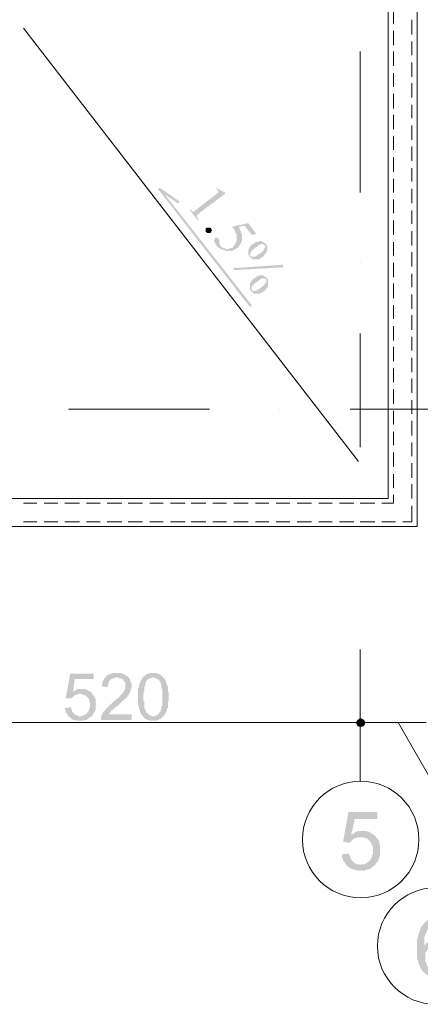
# Model space of a CAD drawing. Header units: metres. Extents: x -25 to 43.2, y -9.5 to 51.2.
# Tile 9 of 22: x 4 to 8.3, y -9.5 to 1. Entities that reach past the tile are written whole.
import ezdxf

# ---------------------------------------------------------------- set-up
doc = ezdxf.new("R2010")
doc.units = ezdxf.units.M
doc.header["$MEASUREMENT"] = 0
for name, color, linetype in [('PDF4_ax', 7, 'Continuous'), ('PDF4_dim', 7, 'Continuous'), ('PDF4_khatchin', 7, 'Continuous'), ('PDF4_shib bandi', 7, 'Continuous'), ('PDF4_textt', 7, 'Continuous'), ('PDF4_W', 7, 'Continuous')]:
    doc.layers.add(name, color=color, linetype=linetype)

msp = doc.modelspace()

# ---------------------------------------------------------------- hatches: boundary and pattern name
at = {"layer": 'PDF4_dim', "transparency": 33554559}
for points in [[(4.524, -6.303), (4.591, -6.294), (4.591, -6.303), (4.591, -6.313), (4.591, -6.313), (4.601, -6.323), (4.601, -6.332), (4.601, -6.332), (4.601, -6.342), (4.61, -6.352), (4.61, -6.352), (4.62, -6.361), (4.62, -6.361), (4.62, -6.361), (4.63, -6.371), (4.63, -6.371), (4.639, -6.381), (4.649, -6.381), (4.649, -6.381), (4.658, -6.381), (4.668, -6.39), (4.668, -6.39), (4.678, -6.39), (4.687, -6.39), (4.687, -6.39), (4.697, -6.39), (4.697, -6.39), (4.707, -6.39), (4.716, -6.381), (4.716, -6.381), (4.726, -6.381), (4.735, -6.381), (4.735, -6.371), (4.745, -6.371), (4.745, -6.371), (4.755, -6.361), (4.755, -6.361), (4.764, -6.352), (4.764, -6.352), (4.764, -6.342), (4.774, -6.342), (4.774, -6.332), (4.774, -6.332), (4.784, -6.323), (4.784, -6.313), (4.784, -6.313), (4.784, -6.303), (4.793, -6.294), (4.793, -6.294), (4.793, -6.284), (4.793, -6.275), (4.793, -6.265), (4.793, -6.265), (4.793, -6.255), (4.793, -6.255), (4.793, -6.246), (4.784, -6.236), (4.784, -6.226), (4.784, -6.226), (4.784, -6.217), (4.784, -6.207), (4.774, -6.207), (4.774, -6.198), (4.774, -6.198), (4.764, -6.188), (4.764, -6.188), (4.764, -6.188), (4.755, -6.178), (4.755, -6.178), (4.745, -6.169), (4.745, -6.169), (4.735, -6.169), (4.726, -6.159), (4.726, -6.159), (4.716, -6.159), (4.707, -6.159), (4.707, -6.159), (4.697, -6.149), (4.687, -6.149), (4.687, -6.149), (4.678, -6.149), (4.668, -6.149), (4.658, -6.159), (4.658, -6.159), (4.649, -6.159), (4.639, -6.159), (4.639, -6.159), (4.63, -6.169), (4.63, -6.169), (4.62, -6.169), (4.62, -6.178), (4.61, -6.178), (4.61, -6.188), (4.601, -6.188), (4.601, -6.198), (4.591, -6.198), (4.591, -6.198), (4.533, -6.198), (4.581, -5.937), (4.832, -5.937), (4.832, -5.995), (4.63, -5.995), (4.61, -6.13), (4.61, -6.13), (4.62, -6.12), (4.63, -6.12), (4.63, -6.111), (4.639, -6.111), (4.639, -6.111), (4.649, -6.111), (4.658, -6.101), (4.658, -6.101), (4.668, -6.101), (4.678, -6.101), (4.687, -6.101), (4.687, -6.101), (4.697, -6.101), (4.697, -6.101), (4.707, -6.101), (4.716, -6.101), (4.726, -6.101), (4.726, -6.101), (4.735, -6.101), (4.745, -6.101), (4.745, -6.101), (4.755, -6.111), (4.764, -6.111), (4.764, -6.111), (4.774, -6.12), (4.784, -6.12), (4.784, -6.12), (4.793, -6.13), (4.793, -6.13), (4.803, -6.13), (4.803, -6.14), (4.813, -6.14), (4.813, -6.14), (4.813, -6.149), (4.822, -6.159), (4.822, -6.159), (4.832, -6.169), (4.832, -6.169), (4.832, -6.178), (4.841, -6.178), (4.841, -6.188), (4.841, -6.198), (4.851, -6.198), (4.851, -6.207), (4.851, -6.217), (4.851, -6.217), (4.851, -6.226), (4.851, -6.236), (4.851, -6.236), (4.851, -6.246), (4.861, -6.255), (4.861, -6.265), (4.861, -6.265), (4.851, -6.275), (4.851, -6.284), (4.851, -6.294), (4.851, -6.294), (4.851, -6.303), (4.851, -6.313), (4.851, -6.313), (4.851, -6.323), (4.841, -6.332), (4.841, -6.332), (4.841, -6.342), (4.832, -6.352), (4.832, -6.352), (4.832, -6.361), (4.822, -6.361), (4.822, -6.371), (4.822, -6.381), (4.813, -6.381), (4.813, -6.381), (4.813, -6.39), (4.803, -6.39), (4.803, -6.4), (4.793, -6.4), (4.784, -6.409), (4.784, -6.409), (4.774, -6.409), (4.774, -6.419), (4.764, -6.419), (4.764, -6.419), (4.755, -6.429), (4.745, -6.429), (4.745, -6.429), (4.735, -6.429), (4.726, -6.438), (4.726, -6.438), (4.716, -6.438), (4.707, -6.438), (4.697, -6.438), (4.697, -6.438), (4.687, -6.438), (4.687, -6.438), (4.678, -6.438), (4.668, -6.438), (4.658, -6.438), (4.658, -6.438), (4.649, -6.438), (4.639, -6.438), (4.639, -6.429), (4.63, -6.429), (4.62, -6.429), (4.62, -6.429), (4.61, -6.429), (4.601, -6.419), (4.601, -6.419), (4.591, -6.419), (4.591, -6.409), (4.581, -6.409), (4.581, -6.4), (4.572, -6.4), (4.572, -6.4), (4.562, -6.39), (4.562, -6.39), (4.552, -6.381), (4.552, -6.381), (4.552, -6.371), (4.543, -6.361), (4.543, -6.361), (4.543, -6.352), (4.533, -6.352), (4.533, -6.342), (4.533, -6.332), (4.533, -6.323), (4.524, -6.323), (4.524, -6.313), (4.524, -6.303), (4.524, -6.303)], [(5.236, -6.371), (5.236, -6.429), (4.909, -6.429), (4.909, -6.419), (4.909, -6.419), (4.909, -6.409), (4.909, -6.4), (4.909, -6.4), (4.909, -6.39), (4.909, -6.39), (4.918, -6.381), (4.918, -6.381), (4.918, -6.371), (4.928, -6.361), (4.928, -6.361), (4.928, -6.352), (4.938, -6.342), (4.938, -6.342), (4.947, -6.332), (4.947, -6.332), (4.947, -6.323), (4.957, -6.323), (4.957, -6.313), (4.957, -6.313), (4.967, -6.313), (4.967, -6.303), (4.976, -6.303), (4.976, -6.294), (4.986, -6.294), (4.986, -6.284), (4.996, -6.284), (4.996, -6.275), (5.005, -6.275), (5.005, -6.265), (5.015, -6.265), (5.024, -6.255), (5.024, -6.246), (5.034, -6.246), (5.044, -6.236), (5.044, -6.236), (5.053, -6.226), (5.063, -6.226), (5.063, -6.217), (5.073, -6.207), (5.082, -6.207), (5.082, -6.198), (5.092, -6.198), (5.092, -6.188), (5.101, -6.188), (5.111, -6.178), (5.111, -6.178), (5.111, -6.169), (5.121, -6.169), (5.121, -6.159), (5.13, -6.159), (5.13, -6.159), (5.13, -6.149), (5.14, -6.149), (5.14, -6.14), (5.14, -6.14), (5.15, -6.13), (5.15, -6.13), (5.159, -6.12), (5.159, -6.111), (5.159, -6.111), (5.169, -6.101), (5.169, -6.092), (5.169, -6.092), (5.169, -6.082), (5.169, -6.072), (5.169, -6.072), (5.169, -6.063), (5.169, -6.063), (5.169, -6.053), (5.169, -6.043), (5.169, -6.043), (5.169, -6.034), (5.159, -6.024), (5.159, -6.024), (5.159, -6.015), (5.15, -6.015), (5.15, -6.005), (5.15, -6.005), (5.14, -5.995), (5.14, -5.995), (5.13, -5.995), (5.121, -5.986), (5.121, -5.986), (5.111, -5.986), (5.101, -5.986), (5.101, -5.986), (5.092, -5.976), (5.082, -5.976), (5.082, -5.976), (5.073, -5.976), (5.063, -5.976), (5.053, -5.986), (5.053, -5.986), (5.044, -5.986), (5.034, -5.986), (5.034, -5.986), (5.024, -5.995), (5.015, -5.995), (5.015, -5.995), (5.005, -6.005), (5.005, -6.005), (5.005, -6.015), (4.996, -6.015), (4.996, -6.024), (4.996, -6.024), (4.986, -6.034), (4.986, -6.034), (4.986, -6.043), (4.986, -6.053), (4.986, -6.063), (4.976, -6.063), (4.976, -6.072), (4.976, -6.082), (4.918, -6.072), (4.918, -6.063), (4.918, -6.053), (4.918, -6.053), (4.918, -6.043), (4.928, -6.034), (4.928, -6.034), (4.928, -6.024), (4.928, -6.015), (4.928, -6.015), (4.938, -6.005), (4.938, -5.995), (4.938, -5.995), (4.947, -5.986), (4.947, -5.986), (4.957, -5.976), (4.957, -5.976), (4.967, -5.966), (4.967, -5.966), (4.967, -5.957), (4.976, -5.957), (4.976, -5.957), (4.986, -5.947), (4.996, -5.947), (4.996, -5.947), (5.005, -5.937), (5.005, -5.937), (5.015, -5.937), (5.024, -5.937), (5.024, -5.937), (5.034, -5.928), (5.044, -5.928), (5.053, -5.928), (5.053, -5.928), (5.063, -5.928), (5.073, -5.928), (5.082, -5.928), (5.092, -5.928), (5.092, -5.928), (5.101, -5.928), (5.111, -5.928), (5.121, -5.928), (5.121, -5.937), (5.13, -5.937), (5.14, -5.937), (5.14, -5.937), (5.15, -5.937), (5.159, -5.947), (5.159, -5.947), (5.169, -5.947), (5.169, -5.957), (5.179, -5.957), (5.179, -5.957), (5.188, -5.966), (5.188, -5.966), (5.198, -5.966), (5.198, -5.976), (5.207, -5.976), (5.207, -5.986), (5.207, -5.986), (5.217, -5.995), (5.217, -6.005), (5.217, -6.005), (5.227, -6.015), (5.227, -6.015), (5.227, -6.024), (5.227, -6.034), (5.236, -6.034), (5.236, -6.043), (5.236, -6.053), (5.236, -6.063), (5.236, -6.063), (5.236, -6.063), (5.236, -6.072), (5.236, -6.082), (5.236, -6.092), (5.236, -6.092), (5.227, -6.101), (5.227, -6.111), (5.227, -6.111), (5.227, -6.12), (5.227, -6.13), (5.217, -6.13), (5.217, -6.14), (5.217, -6.14), (5.207, -6.149), (5.207, -6.159), (5.207, -6.159), (5.198, -6.169), (5.198, -6.169), (5.188, -6.178), (5.188, -6.188), (5.179, -6.188), (5.179, -6.188), (5.179, -6.198), (5.169, -6.198), (5.169, -6.198), (5.169, -6.207), (5.159, -6.207), (5.159, -6.217), (5.15, -6.217), (5.15, -6.226), (5.14, -6.226), (5.13, -6.236), (5.13, -6.236), (5.121, -6.246), (5.121, -6.246), (5.111, -6.255), (5.101, -6.265), (5.101, -6.265), (5.092, -6.275), (5.092, -6.275), (5.082, -6.284), (5.073, -6.284), (5.063, -6.294), (5.063, -6.303), (5.053, -6.303), (5.044, -6.313), (5.044, -6.313), (5.034, -6.323), (5.034, -6.323), (5.024, -6.323), (5.024, -6.332), (5.024, -6.332), (5.015, -6.332), (5.015, -6.342), (5.015, -6.342), (5.005, -6.352), (5.005, -6.352), (4.996, -6.361), (4.996, -6.361), (4.996, -6.371), (4.986, -6.371)]]:
    msp.add_hatch(color=256, dxfattribs=at).paths.add_polyline_path(points)
h = msp.add_hatch(color=256, dxfattribs=at)
h.paths.add_polyline_path([(5.304, -6.188), (5.304, -6.178), (5.304, -6.169), (5.304, -6.159), (5.304, -6.149), (5.304, -6.14), (5.304, -6.14), (5.304, -6.13), (5.304, -6.12), (5.304, -6.111), (5.304, -6.111), (5.304, -6.101), (5.304, -6.092), (5.313, -6.082), (5.313, -6.082), (5.313, -6.072), (5.313, -6.072), (5.313, -6.063), (5.313, -6.053), (5.313, -6.053), (5.323, -6.043), (5.323, -6.043), (5.323, -6.034), (5.323, -6.024), (5.333, -6.024), (5.333, -6.015), (5.333, -6.005), (5.342, -6.005), (5.342, -5.995), (5.342, -5.986), (5.352, -5.986), (5.352, -5.976), (5.362, -5.976), (5.362, -5.966), (5.371, -5.966), (5.371, -5.957), (5.371, -5.957), (5.381, -5.957), (5.381, -5.947), (5.39, -5.947), (5.4, -5.947), (5.4, -5.937), (5.41, -5.937), (5.41, -5.937), (5.419, -5.937), (5.429, -5.928), (5.439, -5.928), (5.439, -5.928), (5.448, -5.928), (5.458, -5.928), (5.467, -5.928), (5.467, -5.928), (5.477, -5.928), (5.477, -5.928), (5.487, -5.928), (5.496, -5.928), (5.496, -5.928), (5.506, -5.937), (5.516, -5.937), (5.516, -5.937), (5.525, -5.937), (5.535, -5.947), (5.535, -5.947), (5.545, -5.947), (5.545, -5.947), (5.554, -5.957), (5.554, -5.957), (5.564, -5.966), (5.564, -5.966), (5.573, -5.976), (5.573, -5.976), (5.583, -5.986), (5.583, -5.995), (5.583, -5.995), (5.593, -5.995), (5.593, -6.005), (5.593, -6.005), (5.602, -6.015), (5.602, -6.024), (5.602, -6.024), (5.602, -6.034), (5.612, -6.043), (5.612, -6.043), (5.612, -6.053), (5.612, -6.063), (5.612, -6.063), (5.622, -6.072), (5.622, -6.072), (5.622, -6.082), (5.622, -6.092), (5.622, -6.092), (5.622, -6.101), (5.622, -6.111), (5.622, -6.111), (5.622, -6.12), (5.622, -6.13), (5.622, -6.13), (5.631, -6.14), (5.631, -6.149), (5.631, -6.159), (5.631, -6.169), (5.631, -6.178), (5.631, -6.188), (5.631, -6.188), (5.631, -6.188), (5.631, -6.198), (5.631, -6.207), (5.631, -6.217), (5.631, -6.226), (5.622, -6.236), (5.622, -6.236), (5.622, -6.246), (5.622, -6.255), (5.622, -6.265), (5.622, -6.265), (5.622, -6.275), (5.622, -6.284), (5.622, -6.284), (5.622, -6.294), (5.622, -6.303), (5.612, -6.303), (5.612, -6.313), (5.612, -6.313), (5.612, -6.323), (5.612, -6.323), (5.612, -6.332), (5.602, -6.342), (5.602, -6.352), (5.602, -6.352), (5.593, -6.361), (5.593, -6.371), (5.593, -6.371), (5.583, -6.381), (5.583, -6.381), (5.573, -6.39), (5.573, -6.39), (5.564, -6.4), (5.564, -6.4), (5.554, -6.409), (5.554, -6.409), (5.554, -6.409), (5.545, -6.419), (5.545, -6.419), (5.535, -6.419), (5.525, -6.429), (5.525, -6.429), (5.516, -6.429), (5.506, -6.429), (5.506, -6.438), (5.496, -6.438), (5.487, -6.438), (5.477, -6.438), (5.477, -6.438), (5.467, -6.438), (5.467, -6.438), (5.458, -6.438), (5.448, -6.438), (5.439, -6.438), (5.439, -6.438), (5.429, -6.438), (5.419, -6.438), (5.419, -6.429), (5.41, -6.429), (5.4, -6.429), (5.4, -6.429), (5.39, -6.419), (5.39, -6.419), (5.381, -6.419), (5.371, -6.409), (5.371, -6.409), (5.362, -6.4), (5.362, -6.4), (5.352, -6.39), (5.352, -6.39), (5.352, -6.39), (5.352, -6.381), (5.342, -6.381), (5.342, -6.371), (5.342, -6.371), (5.333, -6.361), (5.333, -6.361), (5.333, -6.352), (5.333, -6.352), (5.323, -6.342), (5.323, -6.342), (5.323, -6.332), (5.323, -6.323), (5.323, -6.323), (5.313, -6.313), (5.313, -6.313), (5.313, -6.303), (5.313, -6.294), (5.313, -6.284), (5.313, -6.284), (5.304, -6.275), (5.304, -6.265), (5.304, -6.255), (5.304, -6.255), (5.304, -6.246), (5.304, -6.236), (5.304, -6.226), (5.304, -6.217), (5.304, -6.207), (5.304, -6.198), (5.304, -6.198), (5.304, -6.188)], flags=0)
h.paths.add_polyline_path([(5.362, -6.188), (5.362, -6.198), (5.362, -6.207), (5.362, -6.217), (5.362, -6.226), (5.362, -6.226), (5.371, -6.236), (5.371, -6.246), (5.371, -6.255), (5.371, -6.265), (5.371, -6.275), (5.371, -6.275), (5.371, -6.284), (5.371, -6.294), (5.371, -6.294), (5.371, -6.303), (5.381, -6.313), (5.381, -6.313), (5.381, -6.323), (5.381, -6.323), (5.381, -6.332), (5.39, -6.332), (5.39, -6.342), (5.39, -6.342), (5.39, -6.342), (5.39, -6.352), (5.4, -6.352), (5.4, -6.361), (5.41, -6.361), (5.41, -6.371), (5.419, -6.371), (5.419, -6.381), (5.429, -6.381), (5.439, -6.381), (5.439, -6.381), (5.448, -6.39), (5.458, -6.39), (5.458, -6.39), (5.467, -6.39), (5.467, -6.39), (5.477, -6.39), (5.487, -6.39), (5.487, -6.381), (5.496, -6.381), (5.506, -6.381), (5.506, -6.381), (5.516, -6.371), (5.516, -6.371), (5.525, -6.361), (5.525, -6.361), (5.535, -6.352), (5.535, -6.352), (5.535, -6.342), (5.545, -6.342), (5.545, -6.332), (5.545, -6.332), (5.545, -6.323), (5.545, -6.323), (5.554, -6.313), (5.554, -6.313), (5.554, -6.303), (5.554, -6.303), (5.554, -6.294), (5.554, -6.284), (5.554, -6.284), (5.564, -6.275), (5.564, -6.265), (5.564, -6.255), (5.564, -6.255), (5.564, -6.246), (5.564, -6.236), (5.564, -6.226), (5.564, -6.217), (5.564, -6.207), (5.564, -6.198), (5.564, -6.188), (5.564, -6.188), (5.564, -6.178), (5.564, -6.169), (5.564, -6.159), (5.564, -6.149), (5.564, -6.14), (5.564, -6.13), (5.564, -6.12), (5.564, -6.111), (5.564, -6.101), (5.564, -6.101), (5.554, -6.092), (5.554, -6.082), (5.554, -6.072), (5.554, -6.072), (5.554, -6.063), (5.554, -6.053), (5.554, -6.053), (5.545, -6.043), (5.545, -6.043), (5.545, -6.034), (5.545, -6.034), (5.545, -6.024), (5.535, -6.024), (5.535, -6.024), (5.535, -6.024), (5.535, -6.015), (5.525, -6.005), (5.525, -6.005), (5.516, -5.995), (5.516, -5.995), (5.506, -5.995), (5.496, -5.986), (5.496, -5.986), (5.487, -5.986), (5.487, -5.986), (5.477, -5.976), (5.467, -5.976), (5.467, -5.976), (5.458, -5.976), (5.448, -5.976), (5.448, -5.986), (5.439, -5.986), (5.429, -5.986), (5.429, -5.986), (5.419, -5.995), (5.419, -5.995), (5.41, -5.995), (5.4, -6.005), (5.4, -6.015), (5.4, -6.015), (5.39, -6.015), (5.39, -6.024), (5.39, -6.024), (5.39, -6.034), (5.381, -6.034), (5.381, -6.043), (5.381, -6.043), (5.381, -6.053), (5.381, -6.053), (5.381, -6.063), (5.371, -6.072), (5.371, -6.072), (5.371, -6.082), (5.371, -6.092), (5.371, -6.101), (5.371, -6.101), (5.371, -6.111), (5.371, -6.12), (5.371, -6.13), (5.362, -6.14), (5.362, -6.149), (5.362, -6.149), (5.362, -6.159), (5.362, -6.169), (5.362, -6.178), (5.362, -6.188)], flags=0)
at = {"layer": 'PDF4_textt', "transparency": 33554559}
for points in [[(6.132, -0.756), (6.228, -0.804), (6.238, -0.814), (5.968, -1.016), (5.959, -1.026), (5.959, -1.035), (5.949, -1.035), (5.949, -1.035), (5.939, -1.045), (5.939, -1.045), (5.939, -1.045), (5.93, -1.054), (5.93, -1.054), (5.93, -1.064), (5.93, -1.064), (5.939, -1.074), (5.939, -1.074), (5.939, -1.083), (5.949, -1.103), (5.939, -1.103), (5.853, -0.987), (5.862, -0.977), (5.862, -0.987), (5.872, -0.987), (5.872, -0.997), (5.872, -0.997), (5.882, -1.006), (5.882, -1.006), (5.891, -1.006), (5.891, -1.006), (5.901, -1.006), (5.901, -1.006), (5.91, -1.006), (5.91, -0.997), (5.92, -0.997), (5.92, -0.997), (5.93, -0.987), (5.939, -0.987), (5.939, -0.977), (6.113, -0.843), (6.122, -0.843), (6.122, -0.833), (6.132, -0.833), (6.132, -0.823), (6.142, -0.823), (6.142, -0.814), (6.151, -0.814), (6.151, -0.814), (6.151, -0.814), (6.151, -0.814), (6.161, -0.804), (6.161, -0.794), (6.161, -0.794), (6.161, -0.785), (6.161, -0.785), (6.151, -0.785), (6.151, -0.775), (6.151, -0.775), (6.142, -0.775), (6.142, -0.766), (6.132, -0.766), (6.132, -0.766)], [(6.565, -1.247), (6.517, -1.257), (6.44, -1.16), (6.382, -1.17), (6.382, -1.18), (6.382, -1.189), (6.392, -1.189), (6.392, -1.199), (6.392, -1.199), (6.392, -1.209), (6.402, -1.218), (6.402, -1.218), (6.402, -1.228), (6.402, -1.228), (6.402, -1.237), (6.411, -1.247), (6.411, -1.247), (6.411, -1.257), (6.411, -1.257), (6.411, -1.266), (6.411, -1.276), (6.411, -1.276), (6.411, -1.286), (6.411, -1.286), (6.411, -1.295), (6.411, -1.305), (6.411, -1.305), (6.411, -1.305), (6.411, -1.315), (6.411, -1.324), (6.411, -1.324), (6.402, -1.334), (6.402, -1.343), (6.402, -1.343), (6.402, -1.353), (6.392, -1.353), (6.392, -1.363), (6.392, -1.363), (6.382, -1.372), (6.382, -1.372), (6.382, -1.382), (6.373, -1.382), (6.373, -1.392), (6.363, -1.392), (6.363, -1.392), (6.363, -1.401), (6.354, -1.401), (6.344, -1.411), (6.344, -1.411), (6.334, -1.411), (6.334, -1.42), (6.325, -1.42), (6.325, -1.42), (6.315, -1.42), (6.315, -1.42), (6.305, -1.43), (6.305, -1.43), (6.296, -1.43), (6.296, -1.43), (6.286, -1.43), (6.276, -1.43), (6.276, -1.43), (6.267, -1.43), (6.257, -1.43), (6.257, -1.43), (6.248, -1.43), (6.248, -1.43), (6.238, -1.43), (6.238, -1.43), (6.228, -1.42), (6.228, -1.42), (6.219, -1.42), (6.209, -1.42), (6.209, -1.42), (6.199, -1.411), (6.199, -1.411), (6.19, -1.411), (6.18, -1.401), (6.161, -1.392), (6.161, -1.392), (6.151, -1.382), (6.151, -1.382), (6.142, -1.372), (6.142, -1.372), (6.142, -1.363), (6.132, -1.363), (6.132, -1.353), (6.132, -1.353), (6.122, -1.343), (6.122, -1.334), (6.122, -1.334), (6.122, -1.324), (6.113, -1.324), (6.113, -1.315), (6.113, -1.315), (6.113, -1.315), (6.122, -1.305), (6.122, -1.295), (6.122, -1.295), (6.122, -1.286), (6.132, -1.286), (6.132, -1.286), (6.142, -1.286), (6.142, -1.286), (6.151, -1.286), (6.151, -1.286), (6.161, -1.295), (6.161, -1.295), (6.161, -1.295), (6.161, -1.305), (6.171, -1.305), (6.171, -1.305), (6.171, -1.315), (6.171, -1.315), (6.171, -1.324), (6.171, -1.334), (6.171, -1.334), (6.171, -1.343), (6.171, -1.343), (6.171, -1.353), (6.171, -1.353), (6.18, -1.363), (6.18, -1.372), (6.18, -1.372), (6.19, -1.382), (6.19, -1.382), (6.199, -1.392), (6.199, -1.392), (6.209, -1.392), (6.209, -1.401), (6.219, -1.401), (6.219, -1.401), (6.228, -1.401), (6.238, -1.401), (6.238, -1.411), (6.248, -1.411), (6.248, -1.411), (6.257, -1.411), (6.257, -1.411), (6.267, -1.411), (6.276, -1.401), (6.276, -1.401), (6.286, -1.401), (6.286, -1.401), (6.296, -1.401), (6.296, -1.392), (6.305, -1.392), (6.315, -1.392), (6.315, -1.382), (6.315, -1.382), (6.325, -1.372), (6.325, -1.372), (6.334, -1.363), (6.334, -1.363), (6.334, -1.353), (6.344, -1.353), (6.344, -1.343), (6.344, -1.343), (6.344, -1.334), (6.354, -1.324), (6.354, -1.324), (6.354, -1.324), (6.354, -1.315), (6.354, -1.315), (6.354, -1.305), (6.354, -1.295), (6.354, -1.295), (6.354, -1.286), (6.354, -1.276), (6.354, -1.276), (6.354, -1.266), (6.354, -1.266), (6.354, -1.257), (6.354, -1.247), (6.354, -1.247), (6.344, -1.237), (6.344, -1.237), (6.344, -1.228), (6.344, -1.228), (6.334, -1.218), (6.334, -1.209), (6.334, -1.209), (6.325, -1.189), (6.305, -1.17), (6.479, -1.132)], [(6.084, -1.189), (6.084, -1.189), (6.084, -1.199), (6.093, -1.209), (6.093, -1.209), (6.093, -1.209), (6.084, -1.218), (6.084, -1.228), (6.084, -1.228), (6.074, -1.237), (6.074, -1.237), (6.074, -1.237), (6.065, -1.237), (6.065, -1.237), (6.055, -1.237), (6.055, -1.237), (6.045, -1.237), (6.045, -1.237), (6.036, -1.237), (6.036, -1.228), (6.026, -1.228), (6.026, -1.228), (6.026, -1.218), (6.026, -1.218), (6.026, -1.209), (6.026, -1.209), (6.026, -1.209), (6.026, -1.199), (6.026, -1.189), (6.026, -1.189), (6.036, -1.18), (6.036, -1.18), (6.045, -1.18), (6.045, -1.18), (6.055, -1.18), (6.055, -1.18), (6.065, -1.18), (6.065, -1.18), (6.074, -1.18), (6.074, -1.18), (6.084, -1.189), (6.084, -1.189)], [(7.48, -7.864), (7.557, -7.854), (7.557, -7.864), (7.557, -7.873), (7.567, -7.883), (7.567, -7.893), (7.567, -7.902), (7.577, -7.912), (7.577, -7.922), (7.577, -7.922), (7.586, -7.931), (7.586, -7.931), (7.596, -7.941), (7.596, -7.941), (7.606, -7.95), (7.615, -7.96), (7.615, -7.96), (7.625, -7.96), (7.634, -7.97), (7.644, -7.97), (7.654, -7.97), (7.654, -7.97), (7.663, -7.97), (7.673, -7.979), (7.673, -7.979), (7.683, -7.97), (7.692, -7.97), (7.702, -7.97), (7.712, -7.97), (7.721, -7.97), (7.721, -7.97), (7.731, -7.96), (7.74, -7.96), (7.75, -7.95), (7.75, -7.95), (7.76, -7.941), (7.769, -7.941), (7.769, -7.931), (7.779, -7.931), (7.779, -7.922), (7.789, -7.912), (7.789, -7.902), (7.789, -7.902), (7.798, -7.893), (7.798, -7.883), (7.798, -7.873), (7.808, -7.864), (7.808, -7.864), (7.808, -7.854), (7.808, -7.844), (7.808, -7.835), (7.808, -7.825), (7.808, -7.825), (7.808, -7.816), (7.808, -7.806), (7.808, -7.796), (7.808, -7.787), (7.808, -7.777), (7.798, -7.767), (7.798, -7.758), (7.798, -7.758), (7.789, -7.748), (7.789, -7.739), (7.779, -7.729), (7.779, -7.729), (7.769, -7.719), (7.769, -7.719), (7.769, -7.71), (7.76, -7.71), (7.75, -7.7), (7.75, -7.7), (7.74, -7.69), (7.731, -7.69), (7.721, -7.69), (7.712, -7.69), (7.712, -7.681), (7.702, -7.681), (7.692, -7.681), (7.683, -7.681), (7.673, -7.681), (7.663, -7.681), (7.654, -7.681), (7.644, -7.681), (7.644, -7.681), (7.634, -7.69), (7.625, -7.69), (7.615, -7.69), (7.606, -7.7), (7.606, -7.7), (7.596, -7.7), (7.596, -7.71), (7.586, -7.71), (7.577, -7.719), (7.577, -7.729), (7.567, -7.729), (7.567, -7.739), (7.557, -7.739), (7.49, -7.729), (7.548, -7.411), (7.856, -7.411), (7.856, -7.488), (7.615, -7.488), (7.577, -7.652), (7.586, -7.652), (7.596, -7.642), (7.606, -7.642), (7.606, -7.633), (7.615, -7.633), (7.625, -7.623), (7.634, -7.623), (7.644, -7.623), (7.644, -7.623), (7.654, -7.613), (7.663, -7.613), (7.673, -7.613), (7.683, -7.613), (7.692, -7.613), (7.692, -7.613), (7.702, -7.613), (7.712, -7.613), (7.721, -7.613), (7.731, -7.613), (7.74, -7.613), (7.75, -7.623), (7.76, -7.623), (7.76, -7.623), (7.769, -7.623), (7.779, -7.633), (7.789, -7.633), (7.789, -7.642), (7.798, -7.642), (7.808, -7.652), (7.817, -7.652), (7.817, -7.661), (7.827, -7.661), (7.837, -7.671), (7.837, -7.671), (7.837, -7.681), (7.846, -7.681), (7.846, -7.69), (7.856, -7.7), (7.856, -7.7), (7.866, -7.71), (7.866, -7.719), (7.875, -7.719), (7.875, -7.729), (7.875, -7.739), (7.875, -7.748), (7.885, -7.758), (7.885, -7.767), (7.885, -7.767), (7.885, -7.777), (7.885, -7.787), (7.885, -7.796), (7.885, -7.806), (7.885, -7.816), (7.885, -7.825), (7.885, -7.835), (7.885, -7.844), (7.885, -7.854), (7.885, -7.864), (7.885, -7.864), (7.885, -7.873), (7.885, -7.883), (7.875, -7.893), (7.875, -7.902), (7.875, -7.912), (7.866, -7.912), (7.866, -7.922), (7.866, -7.931), (7.856, -7.941), (7.856, -7.941), (7.846, -7.95), (7.846, -7.96), (7.837, -7.96), (7.837, -7.97), (7.827, -7.979), (7.827, -7.979), (7.817, -7.989), (7.808, -7.989), (7.808, -7.999), (7.798, -7.999), (7.789, -8.008), (7.789, -8.008), (7.779, -8.018), (7.769, -8.018), (7.76, -8.018), (7.76, -8.027), (7.75, -8.027), (7.74, -8.027), (7.731, -8.027), (7.721, -8.037), (7.712, -8.037), (7.702, -8.037), (7.692, -8.037), (7.692, -8.037), (7.683, -8.037), (7.673, -8.037), (7.663, -8.037), (7.654, -8.037), (7.644, -8.037), (7.644, -8.037), (7.634, -8.037), (7.625, -8.027), (7.615, -8.027), (7.606, -8.027), (7.596, -8.027), (7.586, -8.018), (7.586, -8.018), (7.577, -8.018), (7.567, -8.008), (7.557, -8.008), (7.557, -7.999), (7.548, -7.999), (7.538, -7.989), (7.538, -7.989), (7.529, -7.989), (7.529, -7.979), (7.519, -7.97), (7.519, -7.97), (7.509, -7.96), (7.509, -7.95), (7.5, -7.941), (7.5, -7.941), (7.49, -7.931), (7.49, -7.922), (7.49, -7.912), (7.48, -7.902), (7.48, -7.902), (7.48, -7.893), (7.48, -7.883), (7.48, -7.873), (7.48, -7.864)]]:
    msp.add_hatch(color=256, dxfattribs=at).paths.add_polyline_path(points)
h = msp.add_hatch(color=256, dxfattribs=at)
h.paths.add_polyline_path([(6.854, -1.603), (6.334, -1.632), (6.315, -1.613), (6.845, -1.575)], flags=0)
h.paths.add_polyline_path([(6.671, -1.353), (6.671, -1.363), (6.671, -1.363), (6.681, -1.372), (6.681, -1.382), (6.681, -1.382), (6.681, -1.392), (6.681, -1.392), (6.681, -1.401), (6.681, -1.401), (6.681, -1.411), (6.681, -1.42), (6.681, -1.42), (6.681, -1.43), (6.681, -1.43), (6.671, -1.44), (6.671, -1.44), (6.671, -1.449), (6.671, -1.449), (6.662, -1.459), (6.662, -1.459), (6.652, -1.469), (6.652, -1.469), (6.652, -1.478), (6.642, -1.478), (6.642, -1.488), (6.633, -1.488), (6.633, -1.488), (6.623, -1.498), (6.623, -1.498), (6.614, -1.507), (6.614, -1.507), (6.604, -1.507), (6.604, -1.517), (6.594, -1.517), (6.585, -1.517), (6.585, -1.517), (6.575, -1.517), (6.575, -1.517), (6.565, -1.517), (6.565, -1.517), (6.556, -1.517), (6.556, -1.517), (6.546, -1.517), (6.546, -1.517), (6.537, -1.517), (6.527, -1.517), (6.527, -1.517), (6.517, -1.507), (6.517, -1.507), (6.508, -1.507), (6.508, -1.498), (6.498, -1.498), (6.498, -1.498), (6.498, -1.488), (6.488, -1.488), (6.488, -1.478), (6.488, -1.478), (6.479, -1.469), (6.479, -1.469), (6.479, -1.459), (6.479, -1.449), (6.479, -1.449), (6.479, -1.44), (6.479, -1.44), (6.479, -1.43), (6.479, -1.43), (6.479, -1.42), (6.479, -1.411), (6.488, -1.411), (6.488, -1.401), (6.488, -1.401), (6.488, -1.392), (6.498, -1.392), (6.498, -1.382), (6.498, -1.382), (6.508, -1.372), (6.517, -1.363), (6.527, -1.353), (6.527, -1.353), (6.537, -1.353), (6.546, -1.343), (6.546, -1.343), (6.556, -1.343), (6.556, -1.334), (6.565, -1.334), (6.565, -1.334), (6.575, -1.334), (6.575, -1.334), (6.585, -1.334), (6.594, -1.324), (6.594, -1.324), (6.604, -1.324), (6.604, -1.324), (6.614, -1.324), (6.623, -1.324), (6.623, -1.334), (6.633, -1.334), (6.633, -1.334), (6.642, -1.334), (6.642, -1.343), (6.652, -1.343), (6.652, -1.343), (6.662, -1.353), (6.662, -1.353), (6.671, -1.353)], flags=0)
h.paths.add_polyline_path([(6.652, -1.363), (6.652, -1.363), (6.642, -1.363), (6.642, -1.363), (6.633, -1.353), (6.633, -1.353), (6.623, -1.353), (6.614, -1.353), (6.614, -1.363), (6.604, -1.363), (6.604, -1.363), (6.594, -1.363), (6.575, -1.382), (6.556, -1.392), (6.546, -1.401), (6.546, -1.401), (6.537, -1.411), (6.537, -1.411), (6.527, -1.42), (6.527, -1.42), (6.517, -1.42), (6.517, -1.43), (6.517, -1.43), (6.508, -1.44), (6.508, -1.44), (6.508, -1.44), (6.508, -1.449), (6.498, -1.459), (6.498, -1.459), (6.498, -1.469), (6.498, -1.469), (6.498, -1.469), (6.498, -1.478), (6.508, -1.478), (6.508, -1.488), (6.517, -1.488), (6.517, -1.488), (6.527, -1.488), (6.527, -1.488), (6.537, -1.488), (6.537, -1.488), (6.546, -1.488), (6.546, -1.488), (6.546, -1.488), (6.556, -1.488), (6.565, -1.478), (6.565, -1.478), (6.575, -1.478), (6.575, -1.469), (6.585, -1.469), (6.585, -1.469), (6.594, -1.459), (6.604, -1.459), (6.604, -1.459), (6.614, -1.449), (6.614, -1.449), (6.623, -1.44), (6.623, -1.44), (6.633, -1.43), (6.633, -1.43), (6.642, -1.42), (6.642, -1.42), (6.642, -1.411), (6.652, -1.411), (6.652, -1.401), (6.652, -1.401), (6.652, -1.401), (6.652, -1.392), (6.662, -1.392), (6.662, -1.382), (6.662, -1.372), (6.652, -1.372), (6.652, -1.363), (6.652, -1.363)], flags=0)
h.paths.add_polyline_path([(6.681, -1.719), (6.681, -1.729), (6.691, -1.729), (6.691, -1.738), (6.691, -1.738), (6.691, -1.748), (6.691, -1.748), (6.691, -1.758), (6.691, -1.758), (6.691, -1.767), (6.691, -1.767), (6.691, -1.777), (6.691, -1.786), (6.691, -1.786), (6.691, -1.796), (6.691, -1.806), (6.691, -1.806), (6.681, -1.815), (6.681, -1.815), (6.681, -1.825), (6.671, -1.825), (6.671, -1.835), (6.671, -1.835), (6.662, -1.844), (6.662, -1.844), (6.652, -1.854), (6.652, -1.854), (6.652, -1.854), (6.642, -1.863), (6.633, -1.863), (6.633, -1.863), (6.623, -1.873), (6.623, -1.873), (6.614, -1.873), (6.604, -1.883), (6.604, -1.883), (6.594, -1.883), (6.594, -1.883), (6.585, -1.883), (6.585, -1.883), (6.575, -1.883), (6.575, -1.883), (6.565, -1.883), (6.565, -1.883), (6.556, -1.883), (6.546, -1.883), (6.546, -1.883), (6.537, -1.883), (6.537, -1.873), (6.527, -1.873), (6.527, -1.873), (6.517, -1.863), (6.517, -1.863), (6.508, -1.854), (6.508, -1.854), (6.508, -1.854), (6.498, -1.844), (6.498, -1.844), (6.498, -1.835), (6.498, -1.825), (6.498, -1.825), (6.498, -1.815), (6.498, -1.815), (6.498, -1.806), (6.498, -1.806), (6.498, -1.796), (6.498, -1.796), (6.498, -1.786), (6.498, -1.777), (6.498, -1.777), (6.498, -1.767), (6.508, -1.767), (6.508, -1.758), (6.508, -1.758), (6.517, -1.748), (6.517, -1.748), (6.517, -1.738), (6.527, -1.738), (6.527, -1.729), (6.537, -1.729), (6.537, -1.719), (6.537, -1.719), (6.546, -1.719), (6.556, -1.709), (6.556, -1.709), (6.565, -1.709), (6.565, -1.7), (6.575, -1.7), (6.575, -1.7), (6.585, -1.7), (6.594, -1.69), (6.594, -1.69), (6.604, -1.69), (6.604, -1.69), (6.614, -1.69), (6.614, -1.69), (6.623, -1.69), (6.633, -1.69), (6.633, -1.69), (6.642, -1.69), (6.642, -1.7), (6.652, -1.7), (6.662, -1.709), (6.671, -1.709)], flags=0)
h.paths.add_polyline_path([(6.671, -1.729), (6.662, -1.729), (6.662, -1.729), (6.652, -1.719), (6.652, -1.719), (6.642, -1.719), (6.642, -1.719), (6.633, -1.719), (6.633, -1.719), (6.623, -1.719), (6.623, -1.729), (6.623, -1.729), (6.614, -1.729), (6.604, -1.729), (6.604, -1.738), (6.594, -1.738), (6.594, -1.738), (6.585, -1.748), (6.575, -1.748), (6.575, -1.758), (6.565, -1.758), (6.565, -1.767), (6.556, -1.767), (6.546, -1.777), (6.546, -1.777), (6.537, -1.786), (6.537, -1.786), (6.537, -1.796), (6.527, -1.796), (6.527, -1.806), (6.527, -1.806), (6.517, -1.806), (6.517, -1.815), (6.517, -1.815), (6.517, -1.825), (6.517, -1.825), (6.517, -1.835), (6.517, -1.835), (6.517, -1.844), (6.517, -1.844), (6.527, -1.844), (6.527, -1.854), (6.537, -1.854), (6.537, -1.854), (6.546, -1.854), (6.546, -1.854), (6.556, -1.854), (6.556, -1.854), (6.565, -1.854), (6.565, -1.854), (6.575, -1.844), (6.575, -1.844), (6.585, -1.844), (6.585, -1.835), (6.594, -1.835), (6.604, -1.835), (6.604, -1.825), (6.614, -1.825), (6.614, -1.815), (6.623, -1.815), (6.633, -1.806), (6.633, -1.806), (6.642, -1.796), (6.642, -1.796), (6.652, -1.786), (6.652, -1.786), (6.662, -1.777), (6.662, -1.777), (6.662, -1.777), (6.662, -1.767), (6.671, -1.767), (6.671, -1.758), (6.671, -1.758), (6.671, -1.748), (6.671, -1.748), (6.671, -1.738), (6.671, -1.738), (6.671, -1.729), (6.671, -1.729)], flags=0)
h = msp.add_hatch(color=256, dxfattribs=at)
h.paths.add_polyline_path([(8.675, -8.692), (8.598, -8.702), (8.598, -8.692), (8.598, -8.682), (8.588, -8.673), (8.588, -8.663), (8.588, -8.653), (8.578, -8.653), (8.578, -8.644), (8.569, -8.634), (8.569, -8.634), (8.569, -8.625), (8.559, -8.625), (8.549, -8.615), (8.549, -8.615), (8.54, -8.615), (8.53, -8.605), (8.521, -8.605), (8.511, -8.605), (8.501, -8.605), (8.492, -8.605), (8.492, -8.605), (8.482, -8.605), (8.482, -8.605), (8.472, -8.605), (8.463, -8.605), (8.453, -8.615), (8.443, -8.615), (8.434, -8.615), (8.434, -8.625), (8.434, -8.625), (8.424, -8.625), (8.415, -8.634), (8.415, -8.634), (8.405, -8.644), (8.405, -8.653), (8.395, -8.653), (8.395, -8.663), (8.386, -8.673), (8.386, -8.682), (8.376, -8.692), (8.376, -8.702), (8.376, -8.702), (8.376, -8.702), (8.366, -8.711), (8.366, -8.721), (8.366, -8.731), (8.366, -8.731), (8.357, -8.74), (8.357, -8.75), (8.357, -8.759), (8.357, -8.769), (8.357, -8.779), (8.357, -8.788), (8.357, -8.788), (8.357, -8.808), (8.357, -8.817), (8.357, -8.827), (8.357, -8.836), (8.357, -8.846), (8.357, -8.836), (8.366, -8.827), (8.366, -8.827), (8.376, -8.817), (8.376, -8.808), (8.386, -8.808), (8.395, -8.798), (8.395, -8.798), (8.405, -8.788), (8.415, -8.788), (8.424, -8.779), (8.424, -8.779), (8.434, -8.779), (8.443, -8.769), (8.453, -8.769), (8.463, -8.769), (8.472, -8.769), (8.472, -8.759), (8.482, -8.759), (8.492, -8.759), (8.501, -8.759), (8.501, -8.759), (8.511, -8.759), (8.521, -8.759), (8.53, -8.759), (8.54, -8.759), (8.549, -8.769), (8.549, -8.769), (8.559, -8.769), (8.569, -8.769), (8.578, -8.779), (8.588, -8.779), (8.588, -8.788), (8.598, -8.788), (8.607, -8.788), (8.617, -8.798), (8.617, -8.808), (8.626, -8.808), (8.636, -8.817), (8.636, -8.817), (8.636, -8.827), (8.646, -8.827), (8.646, -8.836), (8.655, -8.846), (8.655, -8.846), (8.665, -8.856), (8.665, -8.865), (8.675, -8.875), (8.675, -8.875), (8.675, -8.885), (8.675, -8.894), (8.684, -8.904), (8.684, -8.914), (8.684, -8.923), (8.684, -8.933), (8.684, -8.942), (8.684, -8.942), (8.684, -8.952), (8.684, -8.962), (8.684, -8.971), (8.684, -8.981), (8.684, -8.991), (8.684, -9), (8.684, -9.01), (8.684, -9.019), (8.684, -9.019), (8.675, -9.029), (8.675, -9.039), (8.675, -9.048), (8.675, -9.058), (8.665, -9.068), (8.665, -9.068), (8.665, -9.068), (8.655, -9.077), (8.655, -9.087), (8.646, -9.097), (8.646, -9.106), (8.636, -9.106), (8.636, -9.116), (8.626, -9.125), (8.617, -9.125), (8.617, -9.135), (8.607, -9.135), (8.598, -9.145), (8.598, -9.145), (8.598, -9.154), (8.588, -9.154), (8.578, -9.154), (8.569, -9.164), (8.559, -9.164), (8.559, -9.164), (8.549, -9.174), (8.54, -9.174), (8.53, -9.174), (8.521, -9.174), (8.511, -9.174), (8.501, -9.174), (8.492, -9.174), (8.492, -9.174), (8.482, -9.174), (8.472, -9.174), (8.463, -9.174), (8.453, -9.174), (8.453, -9.174), (8.443, -9.174), (8.434, -9.164), (8.424, -9.164), (8.415, -9.164), (8.405, -9.164), (8.405, -9.154), (8.395, -9.154), (8.386, -9.145), (8.376, -9.145), (8.376, -9.145), (8.366, -9.135), (8.357, -9.125), (8.357, -9.125), (8.347, -9.116), (8.338, -9.116), (8.338, -9.106), (8.338, -9.106), (8.328, -9.097), (8.328, -9.097), (8.328, -9.087), (8.318, -9.087), (8.318, -9.077), (8.318, -9.068), (8.309, -9.068), (8.309, -9.058), (8.309, -9.048), (8.299, -9.048), (8.299, -9.039), (8.299, -9.029), (8.289, -9.019), (8.289, -9.019), (8.289, -9.01), (8.289, -9), (8.289, -8.991), (8.28, -8.981), (8.28, -8.971), (8.28, -8.962), (8.28, -8.952), (8.28, -8.942), (8.28, -8.933), (8.28, -8.923), (8.28, -8.914), (8.28, -8.904), (8.28, -8.894), (8.28, -8.885), (8.28, -8.875), (8.28, -8.865), (8.28, -8.856), (8.28, -8.836), (8.28, -8.827), (8.28, -8.817), (8.28, -8.808), (8.28, -8.798), (8.28, -8.788), (8.28, -8.779), (8.28, -8.769), (8.28, -8.759), (8.289, -8.75), (8.289, -8.74), (8.289, -8.74), (8.289, -8.731), (8.289, -8.721), (8.299, -8.711), (8.299, -8.702), (8.299, -8.692), (8.299, -8.692), (8.309, -8.682), (8.309, -8.673), (8.309, -8.663), (8.309, -8.663), (8.318, -8.653), (8.318, -8.644), (8.318, -8.644), (8.328, -8.634), (8.328, -8.625), (8.338, -8.625), (8.338, -8.615), (8.338, -8.615), (8.347, -8.615), (8.347, -8.605), (8.357, -8.596), (8.357, -8.596), (8.366, -8.586), (8.376, -8.576), (8.376, -8.576), (8.386, -8.567), (8.395, -8.567), (8.395, -8.567), (8.405, -8.557), (8.415, -8.557), (8.424, -8.557), (8.434, -8.548), (8.434, -8.548), (8.443, -8.548), (8.453, -8.548), (8.463, -8.538), (8.472, -8.538), (8.482, -8.538), (8.492, -8.538), (8.501, -8.538), (8.501, -8.538), (8.511, -8.538), (8.521, -8.538), (8.53, -8.538), (8.54, -8.538), (8.549, -8.548), (8.549, -8.548), (8.559, -8.548), (8.569, -8.548), (8.578, -8.557), (8.588, -8.557), (8.588, -8.557), (8.598, -8.567), (8.607, -8.567), (8.617, -8.576), (8.617, -8.576), (8.617, -8.576), (8.626, -8.586), (8.636, -8.596), (8.636, -8.596), (8.646, -8.605), (8.646, -8.615), (8.655, -8.615), (8.655, -8.625), (8.655, -8.634), (8.665, -8.644), (8.665, -8.644), (8.665, -8.653), (8.675, -8.663), (8.675, -8.673), (8.675, -8.682), (8.675, -8.692), (8.675, -8.692)], flags=0)
h.paths.add_polyline_path([(8.366, -8.962), (8.366, -8.971), (8.366, -8.981), (8.366, -8.991), (8.366, -9), (8.366, -9.01), (8.376, -9.01), (8.376, -9.019), (8.376, -9.029), (8.376, -9.039), (8.386, -9.039), (8.386, -9.048), (8.386, -9.058), (8.395, -9.058), (8.395, -9.068), (8.405, -9.077), (8.415, -9.077), (8.415, -9.087), (8.424, -9.097), (8.424, -9.097), (8.434, -9.097), (8.443, -9.106), (8.453, -9.106), (8.463, -9.106), (8.472, -9.106), (8.472, -9.116), (8.482, -9.116), (8.492, -9.116), (8.501, -9.116), (8.511, -9.116), (8.521, -9.106), (8.521, -9.106), (8.53, -9.106), (8.54, -9.106), (8.549, -9.097), (8.549, -9.097), (8.559, -9.087), (8.569, -9.087), (8.569, -9.077), (8.578, -9.077), (8.578, -9.068), (8.588, -9.058), (8.588, -9.058), (8.588, -9.048), (8.598, -9.039), (8.598, -9.029), (8.598, -9.029), (8.607, -9.019), (8.607, -9.01), (8.607, -9), (8.607, -8.991), (8.607, -8.981), (8.607, -8.971), (8.607, -8.971), (8.607, -8.962), (8.607, -8.952), (8.607, -8.942), (8.607, -8.933), (8.607, -8.923), (8.598, -8.914), (8.598, -8.904), (8.598, -8.894), (8.598, -8.894), (8.588, -8.885), (8.588, -8.875), (8.578, -8.875), (8.578, -8.865), (8.569, -8.856), (8.559, -8.856), (8.559, -8.846), (8.549, -8.846), (8.54, -8.836), (8.53, -8.836), (8.53, -8.836), (8.521, -8.836), (8.511, -8.827), (8.501, -8.827), (8.492, -8.827), (8.492, -8.827), (8.482, -8.827), (8.472, -8.827), (8.463, -8.827), (8.453, -8.836), (8.443, -8.836), (8.443, -8.836), (8.434, -8.846), (8.424, -8.846), (8.415, -8.856), (8.415, -8.856), (8.405, -8.865), (8.405, -8.865), (8.395, -8.875), (8.386, -8.875), (8.386, -8.885), (8.386, -8.894), (8.376, -8.894), (8.376, -8.904), (8.366, -8.914), (8.366, -8.923), (8.366, -8.933), (8.366, -8.942), (8.366, -8.952), (8.366, -8.962), (8.366, -8.962)], flags=0)

# ---------------------------------------------------------------- linework, layer by layer
at = {"layer": 'PDF4_ax', "lineweight": 9}
for points in [[(7.673, 0.698), (7.673, -0.804)], [(7.673, -1.555), (7.673, -1.555)], [(7.673, -2.307), (7.673, -3.52)], [(4.562, -3.116), (6.065, -3.116)], [(6.816, -3.116), (6.816, -3.116)], [(7.567, -3.116), (9.06, -3.116)], [(7.673, -5.677), (7.673, -7.084)]]:
    msp.add_lwpolyline(points, dxfattribs=at)
for centre in [(7.678, -7.705), (8.477, -8.841)]:
    msp.add_circle(centre, 0.621, dxfattribs=at)
at = {"layer": 'PDF4_dim', "lineweight": 20}
msp.add_lwpolyline([(7.673, -6.515), (7.673, -5.745)], close=True, dxfattribs=at)
for points in [[(7.577, -6.458), (2.578, -6.458)], [(8.376, -6.458), (7.779, -6.458)], [(8.078, -6.458), (8.771, -7.661), (9.532, -7.661)]]:
    msp.add_lwpolyline(points, dxfattribs=at)
at = {"layer": 'PDF4_khatchin', "lineweight": 18}
for points in [[(8.029, 1.141), (8.029, 0.997)], [(8.029, 0.92), (8.029, 0.766)], [(8.029, 0.698), (8.029, 0.544)], [(8.029, 0.467), (8.029, 0.323)], [(8.029, 0.246), (8.029, 0.092)], [(8.029, 0.024), (8.029, -0.13)], [(8.029, -0.207), (8.029, -0.351)], [(8.029, -0.428), (8.029, -0.583)], [(8.029, -0.66), (8.029, -0.804)], [(8.029, -0.881), (8.029, -1.026)], [(8.029, -1.103), (8.029, -1.257)], [(8.029, -1.334), (8.029, -1.478)], [(8.029, -1.555), (8.029, -1.709)], [(8.029, -1.777), (8.029, -1.931)], [(8.029, -2.008), (8.029, -2.152)], [(8.029, -2.229), (8.029, -2.384)], [(8.029, -2.451), (8.029, -2.605)], [(8.029, -2.682), (8.029, -2.827)], [(8.029, -2.904), (8.029, -3.058)], [(8.029, -3.135), (8.029, -3.279)], [(8.029, -3.356), (8.029, -3.501)], [(8.029, -3.578), (8.029, -3.732)], [(8.029, -3.809), (8.029, -3.953)], [(8.029, -4.117), (7.904, -4.117), (8.029, -4.117), (8.029, -4.031)], [(4.225, -4.117), (4.081, -4.117)], [(4.447, -4.117), (4.302, -4.117)], [(4.678, -4.117), (4.524, -4.117)], [(4.899, -4.117), (4.755, -4.117)], [(5.13, -4.117), (4.976, -4.117)], [(5.352, -4.117), (5.198, -4.117)], [(5.573, -4.117), (5.429, -4.117)], [(5.805, -4.117), (5.65, -4.117)], [(6.026, -4.117), (5.872, -4.117)], [(6.248, -4.117), (6.103, -4.117)], [(6.479, -4.117), (6.325, -4.117)], [(6.7, -4.117), (6.556, -4.117)], [(6.922, -4.117), (6.777, -4.117)], [(7.153, -4.117), (6.999, -4.117)], [(7.374, -4.117), (7.23, -4.117)], [(7.606, -4.117), (7.451, -4.117)], [(7.827, -4.117), (7.673, -4.117)]]:
    msp.add_lwpolyline(points, close=True, dxfattribs=at)
for points in [[(8.222, 1.035), (8.222, 0.881)], [(8.222, 0.804), (8.222, 0.66)], [(8.222, 0.583), (8.222, 0.429)], [(8.222, 0.361), (8.222, 0.207)], [(8.222, 0.13), (8.222, -0.014)], [(8.222, -0.091), (8.222, -0.245)], [(8.222, -0.313), (8.222, -0.467)], [(8.222, -0.544), (8.222, -0.688)], [(8.222, -0.766), (8.222, -0.92)], [(8.222, -0.997), (8.222, -1.141)], [(8.222, -1.218), (8.222, -1.372)], [(8.222, -1.44), (8.222, -1.594)], [(8.222, -1.671), (8.222, -1.815)], [(8.222, -1.892), (8.222, -2.046)], [(8.222, -2.114), (8.222, -2.268)], [(8.222, -2.345), (8.222, -2.49)], [(8.222, -2.567), (8.222, -2.721)], [(8.222, -2.788), (8.222, -2.942)], [(8.222, -3.019), (8.222, -3.164)], [(8.222, -3.241), (8.222, -3.395)], [(8.222, -3.472), (8.222, -3.616)], [(8.222, -3.693), (8.222, -3.848)], [(8.222, -3.915), (8.222, -4.069)], [(8.222, -4.146), (8.222, -4.319), (8.126, -4.319)], [(4.225, -4.319), (4.081, -4.319)], [(4.447, -4.319), (4.302, -4.319)], [(4.678, -4.319), (4.524, -4.319)], [(4.899, -4.319), (4.755, -4.319)], [(5.13, -4.319), (4.976, -4.319)], [(5.352, -4.319), (5.198, -4.319)], [(5.573, -4.319), (5.429, -4.319)], [(5.805, -4.319), (5.65, -4.319)], [(6.026, -4.319), (5.872, -4.319)], [(6.248, -4.319), (6.103, -4.319)], [(6.479, -4.319), (6.325, -4.319)], [(6.7, -4.319), (6.556, -4.319)], [(6.922, -4.319), (6.777, -4.319)], [(7.153, -4.319), (6.999, -4.319)], [(7.374, -4.319), (7.23, -4.319)], [(7.606, -4.319), (7.451, -4.319)], [(7.827, -4.319), (7.673, -4.319)], [(8.049, -4.319), (7.904, -4.319)]]:
    msp.add_lwpolyline(points, dxfattribs=at)
at = {"layer": 'PDF4_shib bandi', "lineweight": 18}
for points in [[(8.222, 7.585), (8.28, 7.585), (8.28, -4.368), (-17.975, -4.368), (-17.975, 7.633), (-16.328, 7.633)], [(7.654, -3.674), (4.081, 0.949)]]:
    msp.add_lwpolyline(points, dxfattribs=at)
msp.add_lwpolyline([(7.972, -4.069), (-17.676, -4.069), (-17.676, 7.334), (7.972, 7.334)], close=True, dxfattribs=at)
at = {"layer": 'PDF4_shib bandi', "transparency": 33554559}
for points in [[(6.517, -2.008), (5.516, -0.766), (5.535, -0.756)], [(5.535, -0.756), (5.516, -0.775), (5.747, -0.9)], [(6.498, -2.027), (6.517, -2.008), (5.516, -0.766)], [(5.516, -0.775), (5.747, -0.9), (5.727, -0.92)]]:
    msp.add_solid(points, dxfattribs=at)
at = {"layer": 'PDF4_W', "lineweight": 9}
for points in [[(7.625, -6.458), (7.577, -6.458)], [(7.731, -6.458), (7.779, -6.458)]]:
    msp.add_lwpolyline(points, dxfattribs=at)
at = {"layer": 'PDF4_W', "transparency": 33554559}
for points in [[(7.644, -6.429), (7.673, -6.458), (7.625, -6.458)], [(7.644, -6.429), (7.625, -6.458), (7.673, -6.458)], [(7.625, -6.458), (7.644, -6.496), (7.673, -6.458)], [(7.625, -6.458), (7.673, -6.458), (7.644, -6.496)], [(7.673, -6.409), (7.644, -6.429), (7.673, -6.458)], [(7.673, -6.458), (7.673, -6.409), (7.644, -6.429)], [(7.644, -6.496), (7.673, -6.458), (7.673, -6.506)], [(7.673, -6.458), (7.644, -6.496), (7.673, -6.506)], [(7.673, -6.458), (7.712, -6.429), (7.673, -6.409)], [(7.712, -6.429), (7.673, -6.458), (7.673, -6.409)], [(7.731, -6.458), (7.673, -6.458), (7.712, -6.429)], [(7.731, -6.458), (7.712, -6.429), (7.673, -6.458)], [(7.673, -6.458), (7.673, -6.506), (7.712, -6.496)], [(7.712, -6.496), (7.731, -6.458), (7.673, -6.458)], [(7.673, -6.506), (7.712, -6.496), (7.673, -6.458)], [(7.712, -6.496), (7.673, -6.458), (7.731, -6.458)]]:
    msp.add_solid(points, dxfattribs=at)

doc.saveas('drawing.dxf')
